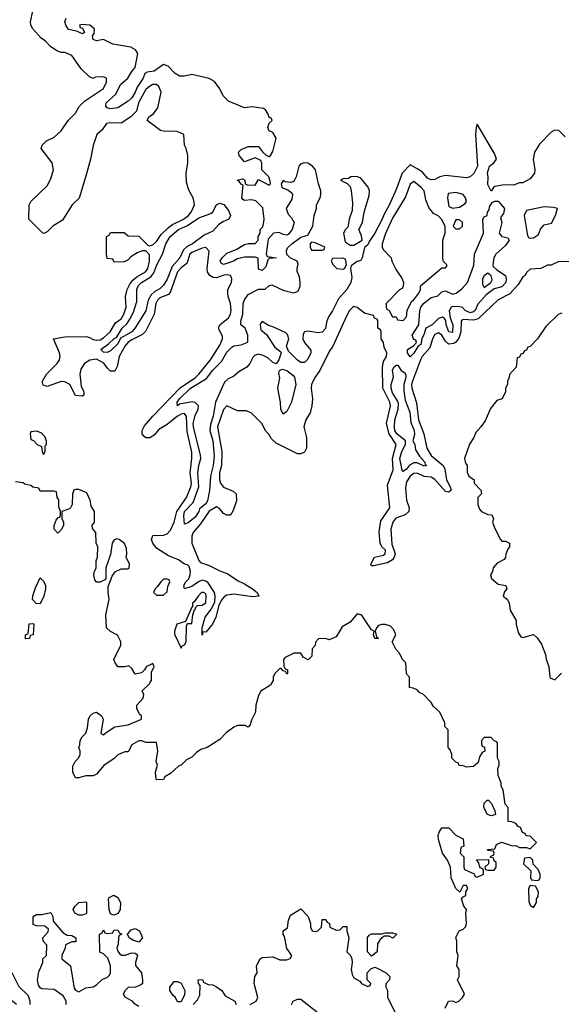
# Model space of a CAD drawing. Header units: inches. Extents: x 2601682 to 2755810, y 449311 to 584050.
# Tile 107 of 256: x 2666294 to 2669368, y 458172 to 463762. Entities that reach past the tile are written whole.
import ezdxf

# ---------------------------------------------------------------- set-up
doc = ezdxf.new("R2010")
doc.units = ezdxf.units.IN
doc.header["$MEASUREMENT"] = 0
doc.layers.add('C6465', color=7, linetype='Continuous')
doc.layers.add('C6466', color=7, linetype='Continuous')

msp = doc.modelspace()

# ---------------------------------------------------------------- linework, layer by layer
at = {"layer": 'C6465', "color": 2}
for points, elevation in [([(2667726.4, 460000), (2667716.9, 459983.1), (2667662, 459950), (2667650, 459926), (2667634, 459870), (2667632, 459830), (2667610, 459786), (2667602, 459758), (2667590, 459746), (2667574, 459754), (2667530, 459754), (2667510, 459746), (2667466, 459714), (2667430, 459676), (2667358, 459630), (2667321.4, 459618.6), (2667298, 459602), (2667270, 459575.3), (2667240.7, 459559.3), (2667210.6, 459529.4), (2667196, 459524), (2667150, 459482), (2667116.9, 459463.1), (2667110, 459449), (2667070, 459446), (2667068, 459450), (2667064, 459490), (2667075.3, 459530), (2667069.2, 459550), (2667077.2, 459610), (2667070, 459658), (2667010, 459658), (2666987.3, 459667.3), (2666970, 459668), (2666930, 459646), (2666910, 459606), (2666890, 459606), (2666850, 459588), (2666830, 459568), (2666771.6, 459528.4), (2666730, 459478), (2666710, 459468.7), (2666670, 459468.7), (2666630, 459458), (2666610, 459458), (2666595.3, 459490), (2666596.4, 459523.6), (2666609.1, 459550.9), (2666628, 459570), (2666638, 459590), (2666638, 459610), (2666628.7, 459630), (2666635.3, 459644.7), (2666638, 459670), (2666649.1, 459690.9), (2666668.9, 459711.1), (2666678, 459742), (2666684, 459790), (2666692.9, 459807.1), (2666710, 459824.7), (2666730, 459831.3), (2666758, 459810), (2666766.8, 459790), (2666754, 459710), (2666770, 459702), (2666784, 459716), (2666833.6, 459746.4), (2666910, 459758), (2666986, 459790), (2666986, 459810), (2666976.4, 459816.4), (2666958, 459850), (2666958, 459870), (2666995.3, 459910), (2666998, 459930), (2666988.4, 459951.6), (2667030, 459992), (2667035.3, 460000)], 10), ([(2668708, 458150), (2668728, 458190), (2668750, 458192), (2668770, 458182), (2668786, 458190), (2668806, 458210), (2668818, 458230), (2668778, 458310), (2668788, 458330), (2668788, 458370), (2668775.3, 458390), (2668782, 458450), (2668775.3, 458470), (2668775.3, 458530), (2668768.7, 458551.3), (2668788, 458590), (2668810, 458598), (2668825.6, 458614.4), (2668829.4, 458630.6), (2668826, 458690), (2668829, 458710), (2668815.3, 458730), (2668802, 458770), (2668810, 458782), (2668826, 458790), (2668826, 458810), (2668838, 458830), (2668830, 458846), (2668810, 458846), (2668792, 458808), (2668768.7, 458830), (2668742, 458890), (2668738, 458950), (2668722, 458990), (2668694, 459030), (2668670, 459108), (2668669.3, 459130), (2668675.3, 459150), (2668690, 459174), (2668730, 459174), (2668770, 459132), (2668811.1, 459111.1), (2668814, 459070), (2668798, 459062), (2668794, 459030), (2668814, 459010), (2668814, 458950), (2668818, 458938), (2668872.7, 458912.7), (2668878, 458898), (2668890, 458894), (2668926, 458910), (2668926, 458930), (2668922, 458942), (2668907.3, 458947.3), (2668898, 458978), (2668887.3, 458992.7), (2668954, 458994), (2668954, 458970), (2668934, 458950), (2668938, 458938), (2668952.7, 458932.7), (2668987.3, 458932.7), (2668998, 458950), (2668998, 458978), (2668987.3, 458987.3), (2668982, 459002), (2668966, 459006), (2668967.3, 459012.7), (2668982, 459018), (2668986, 459030), (2668982, 459042), (2668950, 459046), (2668948.4, 459051.6), (2668990, 459054), (2669000.2, 459079.8), (2669028, 459092), (2669090, 459072), (2669110, 459074), (2669130, 459062), (2669170, 459062), (2669190, 459054), (2669226, 459090), (2669190, 459126), (2669168.4, 459128.4), (2669162, 459142), (2669147.3, 459147.3), (2669135.3, 459175.3), (2669122, 459182), (2669110, 459198), (2669087.3, 459207.3), (2669066, 459210), (2669066, 459290), (2669048.4, 459308.4), (2669038, 459390), (2669026, 459410), (2669026, 459430), (2669008.4, 459471.6), (2669008, 459510), (2669015.3, 459530), (2669015.3, 459550), (2669006, 459570), (2669006, 459650), (2669002, 459662), (2668987.3, 459667.3), (2668970, 459686), (2668930, 459686), (2668914, 459670), (2668914, 459650), (2668918, 459638), (2668932.7, 459632.7), (2668934, 459610), (2668918, 459602), (2668903.6, 459576.4), (2668896, 459544), (2668870, 459522), (2668830, 459518), (2668810, 459526), (2668787.3, 459527.3), (2668782, 459542), (2668770, 459546), (2668746, 459570), (2668746, 459590), (2668736.4, 459616.4), (2668726, 459630), (2668726, 459730), (2668706, 459750), (2668706, 459770), (2668678, 459830), (2668643.1, 459863.1), (2668630, 459886), (2668586, 459930), (2668563.1, 459943.1), (2668550, 459958), (2668527.3, 459967.3), (2668506, 459970), (2668506, 460000)], 10), ([(2667602, 458170), (2667635.3, 458190), (2667645.2, 458210), (2667624, 458290), (2667628.7, 458330), (2667642, 458350), (2667638, 458390), (2667658, 458430), (2667670, 458438), (2667730, 458442), (2667770, 458424.7), (2667810, 458424.7), (2667828.4, 458431.6), (2667838, 458450), (2667809.2, 458489.2), (2667796.4, 458556.4), (2667788.7, 458568.7), (2667788.7, 458590), (2667814, 458606), (2667819, 458650), (2667830, 458678), (2667890, 458714), (2667930.7, 458670.7), (2667944.7, 458630), (2667944.7, 458610), (2667954, 458590), (2667970, 458584.7), (2667986, 458590), (2668006, 458610), (2668010, 458654), (2668030, 458654), (2668038, 458638), (2668051.6, 458631.6), (2668054, 458610), (2668090, 458592), (2668110, 458594), (2668130, 458614), (2668150, 458614), (2668151, 458590), (2668161, 458550), (2668151.3, 458470), (2668171.3, 458450), (2668178, 458430), (2668181, 458410), (2668176, 458370), (2668180.7, 458340.7), (2668190, 458322), (2668223.6, 458303.6), (2668234, 458290), (2668270, 458274), (2668282, 458278), (2668286, 458290), (2668266, 458310), (2668266, 458350), (2668287.3, 458372.7), (2668310, 458382), (2668319.6, 458379.6), (2668374, 458350), (2668394, 458330), (2668392, 458310), (2668372.7, 458287.3), (2668372, 458270), (2668382, 458250), (2668382, 458210), (2668432, 458110)], 10), ([(2666558, 458170), (2666558, 458190), (2666540.4, 458220.4), (2666490, 458255.3), (2666420.4, 458260.4), (2666410, 458266), (2666400.4, 458280.4), (2666395.3, 458310), (2666403.1, 458356.9), (2666426, 458410), (2666426, 458430), (2666446, 458450), (2666447.3, 458507.3), (2666428, 458530), (2666426, 458550), (2666456.4, 458583.6), (2666458, 458598), (2666436.4, 458616.4), (2666390, 458618), (2666370, 458626), (2666370, 458671), (2666390, 458681), (2666418, 458682), (2666470, 458694), (2666482, 458670), (2666483.6, 458643.6), (2666539.6, 458579.6), (2666563.6, 458563.6), (2666590, 458562), (2666612, 458550), (2666612.7, 458527.3), (2666590, 458526), (2666554, 458510), (2666552, 458490), (2666534, 458450), (2666534, 458430), (2666582, 458390), (2666602.8, 458262.8), (2666610, 458252), (2666630, 458242), (2666670, 458264.7), (2666710, 458272), (2666730, 458282), (2666764.7, 458315.3), (2666790, 458324.7), (2666803.1, 458336.9), (2666808.7, 458350), (2666808.7, 458390), (2666794, 458434), (2666770, 458458), (2666748, 458468), (2666746, 458570), (2666762, 458578), (2666770, 458594), (2666778, 458578), (2666790, 458574), (2666822, 458578), (2666827.3, 458592.7), (2666850, 458594), (2666858, 458578), (2666874, 458570), (2666858, 458562), (2666854, 458550), (2666852.7, 458512.7), (2666844.7, 458490), (2666850, 458474), (2666859.6, 458459.6), (2666871.6, 458451.6), (2666891.6, 458451.6), (2666930, 458464.7), (2666950, 458462), (2666956.9, 458456.9), (2666962, 458450), (2666951.3, 458410), (2666951.6, 458391.6), (2666984.7, 458350), (2666991.3, 458310), (2666991.3, 458290), (2666979.8, 458280.2), (2666950.9, 458269.1), (2666910, 458268), (2666892, 458250), (2666882, 458230), (2666890, 458214), (2666930, 458192), (2666939.6, 458179.6), (2666970, 458162)], 10), ([(2666275.3, 458170), (2666229.3, 458209.3), (2666199, 458250), (2666166, 458310), (2666166, 458330), (2666186, 458350), (2666210, 458362), (2666230, 458362), (2666250, 458352), (2666290, 458274), (2666342, 458222), (2666352, 458190), (2666352, 458170)], 10), ([(2667278, 458170), (2667303.1, 458196.9), (2667316.4, 458223.6), (2667318, 458278), (2667308, 458290), (2667306, 458310), (2667332, 458312), (2667338, 458298), (2667363.6, 458283.6), (2667390, 458282), (2667410, 458272), (2667442, 458250), (2667459.6, 458219.6), (2667514, 458190), (2667522, 458170)], 10), ([(2667837.2, 458170), (2667845.2, 458190), (2667870, 458202), (2667890, 458200.7), (2667996.5, 458116.5)], 6)]:
    msp.add_lwpolyline(points, dxfattribs=dict(at, elevation=elevation))
at = {"layer": 'C6465', "color": 2, "elevation": 10}
for points in [[(2668970, 459242), (2668948, 459250), (2668928, 459290), (2668930, 459314), (2668946, 459330), (2668954, 459330), (2668971.6, 459311.6), (2668991.1, 459271.1), (2668994, 459250), (2668990, 459248)], [(2669190, 459006), (2669158, 459002), (2669154, 458970), (2669194, 458930), (2669192.7, 458892.7), (2669198, 458878), (2669230, 458874), (2669242, 458878), (2669247.3, 458892.7), (2669248, 458910), (2669236.4, 458936.4), (2669207.3, 458967.3), (2669206, 458990)], [(2669190, 458846), (2669182, 458830), (2669183.6, 458756.4), (2669190, 458734), (2669210, 458722), (2669226, 458750), (2669226, 458770), (2669236.4, 458783.6), (2669238, 458810), (2669222, 458842)], [(2666630, 458678), (2666606, 458690), (2666598, 458710), (2666608, 458730), (2666629.1, 458750.9), (2666670, 458754), (2666674, 458750), (2666674, 458690), (2666670, 458686), (2666650, 458678)], [(2666830, 458678), (2666820.4, 458680.4), (2666810, 458686), (2666802, 458710), (2666798, 458770), (2666802, 458778), (2666828.9, 458791.1), (2666850, 458778), (2666866, 458750), (2666864.7, 458710), (2666850, 458688)], [(2666970, 458524), (2666935.5, 458535.5), (2666915.3, 458550), (2666906, 458570), (2666926, 458594), (2666950, 458602.8), (2666974.8, 458590), (2666990.7, 458550)], [(2668412, 458548), (2668390, 458558), (2668362, 458558), (2668339.6, 458540.4), (2668325.4, 458514.6), (2668322, 458470), (2668290, 458446), (2668268, 458470), (2668268, 458552), (2668276.4, 458563.6), (2668290, 458572), (2668350, 458571.3), (2668370, 458578), (2668410, 458578), (2668434, 458570)], [(2667190, 458186), (2667178, 458210), (2667163.1, 458223.1), (2667146, 458250), (2667146, 458270), (2667170, 458302), (2667190, 458302), (2667210, 458292), (2667231.3, 458250), (2667230, 458226), (2667210, 458186)]]:
    msp.add_lwpolyline(points, close=True, dxfattribs=at)
at = {"layer": 'C6466', "color": 2}
for points, elevation in [([(2669428.4, 462388.4), (2669350, 462388), (2669310, 462368), (2669290, 462368), (2669251.6, 462348.4), (2669190, 462346), (2669170, 462326), (2669162, 462310), (2669150, 462302), (2669122, 462258), (2669074.8, 462205.2), (2669008.4, 462171.6), (2668895.9, 462064.1), (2668870, 462055.3), (2668810, 462060.5), (2668803.5, 462056.5), (2668798.7, 462050), (2668797.2, 461990), (2668786.9, 461953.1), (2668770, 461931.1), (2668756.8, 461923.2), (2668730, 461919.7), (2668723.5, 461923.5), (2668710, 461936.2), (2668690, 461971.3), (2668670, 461983.5), (2668650, 461974.3), (2668636.5, 461950), (2668620.7, 461899.3), (2668578.5, 461850), (2668568.7, 461831.3), (2668523.6, 461710), (2668517.7, 461690), (2668518.9, 461670), (2668545.8, 461585.8), (2668556.9, 461490), (2668586.7, 461410), (2668604.4, 461330), (2668630, 461288.4), (2668696.9, 461230), (2668705.8, 461210), (2668716.5, 461150), (2668737.4, 461110), (2668742.4, 461090), (2668730, 461078.7), (2668710, 461082.4), (2668650.7, 461150.7), (2668630, 461164.7), (2668588.7, 461168.7), (2668550, 461186.6), (2668530, 461185.4), (2668510, 461169.7), (2668490, 461138), (2668482.7, 461102.8), (2668490, 461034), (2668504.7, 460990), (2668502, 460970), (2668482, 460950), (2668428.9, 460931.1), (2668412.2, 460910), (2668400.3, 460870), (2668405.2, 460785.2), (2668424, 460730), (2668418.8, 460710), (2668410, 460695.3), (2668382, 460678), (2668302, 460662), (2668290, 460662), (2668286, 460670), (2668306.6, 460710), (2668358, 460722), (2668368.7, 460730), (2668369, 460750), (2668350, 460769), (2668339.6, 460790), (2668333.6, 460853.6), (2668344, 460916), (2668393.7, 460990), (2668381.1, 461118.9), (2668413.1, 461206.9), (2668409.8, 461270), (2668429.8, 461350), (2668391.6, 461410), (2668375.8, 461470), (2668397.6, 461570), (2668395.1, 461590), (2668354.2, 461670), (2668353.3, 461790), (2668359.3, 461820.7), (2668375.3, 461850), (2668378, 461870), (2668363.1, 461903.1), (2668358, 461930), (2668346, 461950), (2668346, 461990), (2668342, 462002), (2668326, 462010), (2668326, 462050), (2668322, 462062), (2668308, 462068), (2668302, 462082), (2668250, 462095.3), (2668210, 462128.7), (2668190, 462133.2), (2668184.7, 462130), (2668166, 462110), (2668150, 462082), (2668070.9, 461909.1), (2668050, 461878), (2667997.3, 461770), (2667968, 461730), (2667950.6, 461690), (2667948.2, 461670), (2667954.8, 461610), (2667951.1, 461568.9), (2667942, 461530), (2667918, 461490), (2667906, 461450), (2667922, 461390), (2667922, 461330), (2667910, 461306), (2667890, 461298), (2667870, 461298), (2667750, 461358), (2667723.1, 461383.1), (2667708.4, 461408.4), (2667690, 461426), (2667668.4, 461468.4), (2667610, 461528), (2667580.4, 461540.4), (2667530, 461542), (2667470, 461568.7), (2667450, 461549), (2667416.9, 461450), (2667440.2, 461310), (2667438.9, 461230), (2667428.8, 461188.8), (2667427.4, 461150), (2667434, 461130), (2667450, 461108), (2667506, 461086), (2667522, 461070), (2667524.7, 461030), (2667505.4, 460974.6), (2667490, 460948), (2667470, 460948), (2667450, 460958), (2667427.2, 460987.2), (2667410, 460995.6), (2667370, 460971.1), (2667320.3, 460899.7), (2667279, 460850), (2667271.5, 460830), (2667271.7, 460790), (2667310, 460691.3), (2667319.8, 460679.8), (2667370, 460663.8), (2667430, 460633), (2667475.8, 460615.8), (2667530, 460578), (2667570, 460559.1), (2667616, 460530), (2667641, 460510), (2667651.3, 460490), (2667614.4, 460485.6), (2667510, 460500.7), (2667470, 460495.1), (2667454.4, 460485.6), (2667436.4, 460463.6), (2667424.1, 460435.9), (2667407.7, 460370), (2667387.7, 460330), (2667350, 460285.2), (2667332.7, 460287.3), (2667330, 460268), (2667329.6, 460309.6), (2667345.7, 460370), (2667382.5, 460417.5), (2667402.3, 460457.7), (2667404, 460490), (2667399.1, 460510), (2667363.9, 460563.9), (2667350, 460575.1), (2667330, 460579.7), (2667309.1, 460570.9), (2667270, 460543), (2667228.7, 460530), (2667225.1, 460550), (2667236.2, 460570), (2667253.2, 460586.8), (2667260.5, 460610), (2667264.2, 460630), (2667256.6, 460656.6), (2667246.3, 460666.3), (2667229, 460670), (2667195.2, 460695.2), (2667138.3, 460718.3), (2667070, 460761.2), (2667049.6, 460789.6), (2667042, 460810), (2667050, 460833.4), (2667110, 460834.6), (2667130, 460842.6), (2667150, 460864.4), (2667170.8, 460910), (2667185.3, 460970), (2667240.3, 461050), (2667265.1, 461110), (2667268.5, 461130), (2667260.9, 461190), (2667270.9, 461270), (2667270, 461306), (2667244.5, 461424.5), (2667240.5, 461510), (2667230, 461527), (2667210, 461522.6), (2667190, 461510.9), (2667130, 461463.5), (2667084.1, 461435.9), (2667057.6, 461402.4), (2667031.8, 461388.2), (2667010, 461387.6), (2666997.7, 461397.7), (2666989.5, 461410), (2666989.6, 461430), (2667003.1, 461456.9), (2667048.6, 461511.4), (2667206.6, 461673.4), (2667290.5, 461729.5), (2667309.7, 461750), (2667377.7, 461830), (2667430, 461914), (2667445.1, 461950), (2667444.5, 461964.5), (2667424.5, 462004.5), (2667424.1, 462015.9), (2667429.2, 462030), (2667478.7, 462070), (2667489.6, 462090), (2667493.7, 462110), (2667489.7, 462149.7), (2667476.2, 462190), (2667474.5, 462210), (2667476, 462230), (2667495.1, 462270), (2667498, 462290), (2667490, 462308.7), (2667473.4, 462313.4), (2667451.6, 462311.6), (2667410, 462297), (2667390, 462298), (2667371.5, 462311.5), (2667359.3, 462330), (2667357, 462350), (2667368.4, 462448.4), (2667350, 462468), (2667330, 462465.2), (2667270, 462440.5), (2667258.7, 462430), (2667242.9, 462377.1), (2667210, 462352.8), (2667190, 462329.4), (2667147.3, 462212.7), (2667137.7, 462202.3), (2667090, 462182.6), (2667076.5, 462170), (2667066.7, 462150), (2667058, 462090), (2667008.8, 461991.2), (2666986.7, 461973.3), (2666930, 461945.1), (2666909.5, 461930.5), (2666892.6, 461910), (2666858.5, 461850), (2666847.1, 461792.9), (2666833.3, 461766.7), (2666810, 461767), (2666790, 461784.5), (2666771.5, 461811.5), (2666730, 461833.7), (2666691.8, 461828.2), (2666662, 461810), (2666641.3, 461778.7), (2666636, 461750), (2666642, 461682), (2666658.8, 461650), (2666658, 461630), (2666650, 461624), (2666610, 461629), (2666579, 461690), (2666550, 461706.6), (2666530, 461707), (2666450, 461679.3), (2666426.3, 461686.3), (2666422.7, 461702.7), (2666422.7, 461710), (2666447, 461750), (2666507.3, 461810), (2666520.5, 461830), (2666524.2, 461850), (2666519.6, 461870), (2666486, 461950), (2666550, 461961.6), (2666670, 461963.8), (2666690, 461958), (2666710, 461945.3), (2666730, 461941.5), (2666750, 461943.9), (2666770, 461954.9), (2666807.1, 461990), (2666838.6, 462041.4), (2666870, 462064.2), (2666885.4, 462090), (2666897.4, 462130), (2666895.1, 462190), (2666904.5, 462230), (2666919.5, 462260.5), (2666936.6, 462283.4), (2666958.4, 462301.6), (2667007.6, 462330), (2667021.1, 462350), (2667031.1, 462391.1), (2667030, 462426), (2667010, 462448.7), (2666990, 462448.7), (2666961, 462439), (2666925.4, 462414.6), (2666910, 462398), (2666887.3, 462387.3), (2666830, 462386), (2666822, 462402), (2666790, 462406), (2666786, 462430), (2666786, 462530), (2666802, 462538), (2666810, 462554), (2666887.3, 462552.7), (2666910, 462534), (2666970, 462532), (2667021, 462481), (2667030, 462478), (2667050, 462482.8), (2667070, 462502.8), (2667097, 462543), (2667138.4, 462581.6), (2667161.1, 462598.9), (2667223.7, 462630), (2667251.3, 462650), (2667267, 462670), (2667285.2, 462710), (2667284, 462724), (2667278, 462750), (2667254.6, 462794.6), (2667240.2, 462840.2), (2667239, 462890), (2667249, 462950), (2667249, 462990), (2667239, 463030), (2667228.7, 463050), (2667226, 463110), (2667187.3, 463127.3), (2667110, 463128), (2667093.6, 463133.6), (2667018, 463190), (2667026, 463210), (2667052.7, 463227.3), (2667078, 463262), (2667096, 463350), (2667082.7, 463382.7), (2667070, 463394), (2667050, 463394.5), (2667030, 463381.6), (2667010, 463365.1), (2666990, 463332.3), (2666968.5, 463290), (2666956.9, 463243.1), (2666924.7, 463210), (2666870, 463174), (2666804, 463176), (2666787.3, 463172.7), (2666762.8, 463137.2), (2666731.3, 463110), (2666710, 463048), (2666696.4, 462970), (2666674, 462886), (2666630.9, 462749.1), (2666592, 462710), (2666536.9, 462623.1), (2666482, 462590), (2666450, 462558), (2666431.6, 462548.4), (2666426, 462550), (2666346, 462630), (2666348, 462710), (2666358, 462730), (2666450, 462818), (2666470, 462858), (2666485.2, 462910), (2666479, 462950), (2666415.3, 463030), (2666422, 463050), (2666446.8, 463073.2), (2666490, 463094.8), (2666529.2, 463130), (2666568.7, 463190), (2666610, 463231.3), (2666631.8, 463268.2), (2666660.9, 463299.1), (2666770, 463372), (2666787.3, 463407.3), (2666786, 463430), (2666770, 463438), (2666724.7, 463435.3), (2666710, 463428), (2666690, 463438), (2666643.1, 463483.1), (2666590, 463558), (2666550, 463575.3), (2666530, 463575.3), (2666504.7, 463584.7), (2666468, 463610), (2666440.4, 463640.4), (2666416.4, 463656.4), (2666368, 463710), (2666358, 463730), (2666355.3, 463750), (2666368.7, 463810)], 6), ([(2669390, 463097), (2669353.4, 463133.4), (2669330, 463133.7), (2669310, 463123.5), (2669244.6, 463055.4), (2669214.6, 463010), (2669207.2, 462970), (2669217.3, 462910), (2669214.8, 462890), (2669190, 462859), (2669150, 462835.3), (2669130, 462835.3), (2669096.9, 462823.1), (2669044.1, 462824.1), (2668990, 462815.3), (2668982, 462810), (2668970, 462788), (2668950, 462826), (2668951.8, 462868.2), (2668948.1, 462891.9), (2668960.9, 462930), (2668985.2, 462950), (2668999, 462970), (2668990, 462998), (2668890, 463168), (2668884, 463150), (2668881.6, 463110), (2668892.2, 462930), (2668872, 462888), (2668850, 462869.6), (2668830, 462863.5), (2668710, 462876.8), (2668678.8, 462870), (2668650, 462854.7), (2668630, 462853), (2668610, 462860.5), (2668577.3, 462897.3), (2668554.1, 462914.1), (2668510, 462937), (2668464.6, 462890), (2668430, 462797.2), (2668390, 462709), (2668361.7, 462658.3), (2668350, 462625.2), (2668310, 462549.3), (2668276.8, 462503.2), (2668270, 462484), (2668250.7, 462469.3), (2668237.3, 462410), (2668230, 462395.3), (2668210, 462389), (2668176, 462364), (2668170.9, 462349.1), (2668178, 462298), (2668173.4, 462270), (2668150.6, 462230), (2668103.4, 462176.6), (2668070, 462109.2), (2668046, 462074), (2668034.9, 462045.1), (2668030, 462009.3), (2668010, 461987.3), (2667990, 461983.7), (2667927.1, 461992.9), (2667911.1, 461988.9), (2667903.5, 461976.5), (2667901, 461950), (2667911, 461930), (2667945.4, 461885.4), (2667946, 461870), (2667930, 461835.3), (2667910, 461815.3), (2667890, 461815.3), (2667870, 461828.7), (2667820.2, 461880.2), (2667808.7, 461908.7), (2667822, 461950), (2667814.6, 461974.6), (2667804, 461984), (2667730, 462019), (2667705.2, 462025.2), (2667670, 462048), (2667662, 462038), (2667658, 462030), (2667662, 462002), (2667693.7, 461973.7), (2667742.5, 461902.5), (2667776, 461876), (2667778, 461870), (2667764.7, 461830), (2667750, 461808), (2667730, 461815.3), (2667702.5, 461842.5), (2667676.3, 461856.3), (2667650, 461862.9), (2667630, 461857.2), (2667616.1, 461843.9), (2667600.3, 461810), (2667583, 461790), (2667538, 461762), (2667510, 461738), (2667477.5, 461722.5), (2667455.9, 461704.1), (2667404.4, 461590), (2667391.7, 461511.7), (2667376.5, 461463.5), (2667373.8, 461430), (2667390.2, 461370), (2667396.7, 461283.3), (2667391.5, 461230), (2667376, 461170), (2667370.6, 461089.4), (2667359.1, 461030), (2667350, 461014), (2667314.6, 460985.4), (2667310.4, 460970), (2667290, 460937.2), (2667250, 460905.2), (2667230, 460898), (2667224.7, 460944.7), (2667229.8, 460970), (2667278.7, 461021.3), (2667309.7, 461110), (2667304.4, 461190), (2667310, 461231.3), (2667321.6, 461270), (2667320.5, 461290), (2667280.4, 461450), (2667279.1, 461470), (2667290, 461514.8), (2667306.6, 461550), (2667309.1, 461569.1), (2667289.4, 461589.4), (2667272, 461592), (2667201.1, 461578.9), (2667189.4, 461569.4), (2667187.3, 461590), (2667200.7, 461610), (2667264.2, 461670), (2667354.3, 461725.7), (2667390, 461773), (2667438.6, 461821.4), (2667470, 461873.4), (2667498, 461902), (2667510, 461910.8), (2667550, 461916), (2667588, 461932), (2667589.2, 461970), (2667573.2, 462010), (2667548.7, 462030), (2667549, 462050), (2667561.2, 462090), (2667562.7, 462150), (2667570, 462172), (2667590, 462202), (2667648.4, 462231.6), (2667687.3, 462232.7), (2667708.4, 462251.6), (2667724, 462256), (2667790, 462226.8), (2667848.4, 462211.6), (2667870, 462218), (2667876, 462224), (2667885.2, 462250), (2667886, 462270), (2667882, 462302), (2667868.4, 462331.6), (2667868, 462350), (2667874.6, 462374.6), (2667868, 462390), (2667829.4, 462409.4), (2667809.3, 462429.3), (2667809, 462450), (2667814, 462466), (2667838, 462490), (2667890, 462526.8), (2667930, 462538), (2667957.2, 462590), (2667965.2, 462650), (2667979, 462690), (2667979, 462710), (2667999, 462750), (2668002.7, 462770), (2668002.7, 462790), (2667989.2, 462830), (2667972.3, 462910), (2667956, 462930), (2667930, 462946.6), (2667910, 462949.2), (2667890, 462944), (2667878.8, 462930), (2667863, 462870), (2667850, 462844), (2667830, 462837.2), (2667801.2, 462841.2), (2667790, 462848), (2667778, 462830), (2667782, 462810), (2667816.3, 462796.3), (2667838.5, 462778.5), (2667842.8, 462770), (2667838, 462742), (2667806, 462690), (2667816.9, 462656.9), (2667837.3, 462637.3), (2667851, 462610), (2667840.7, 462570), (2667817.3, 462542.7), (2667810, 462539), (2667790, 462542.7), (2667767.3, 462552.7), (2667734, 462550), (2667703.6, 462516.4), (2667692.7, 462432.7), (2667698, 462418), (2667750.7, 462409.3), (2667710, 462406), (2667702, 462398), (2667690, 462358), (2667670, 462338), (2667650, 462346), (2667648, 462408), (2667630, 462414), (2667570, 462414), (2667530, 462404.5), (2667506.8, 462390), (2667470, 462376.9), (2667450, 462372.3), (2667438.6, 462378.6), (2667432.3, 462390), (2667442.4, 462410), (2667470, 462436.4), (2667522.9, 462457.1), (2667570, 462486), (2667591.6, 462491.6), (2667630, 462492), (2667648, 462510), (2667648, 462530), (2667658, 462550), (2667658, 462570), (2667673.6, 462586.4), (2667678, 462602), (2667681.2, 462630), (2667674, 462694), (2667634, 462734), (2667610, 462739), (2667570, 462735.3), (2667561.2, 462741.2), (2667555.3, 462750), (2667562, 462822), (2667550, 462828), (2667542, 462842), (2667529, 462850), (2667558, 462858), (2667571.6, 462851.6), (2667574, 462830), (2667584.7, 462824.7), (2667630, 462822), (2667650, 462854), (2667710, 462822), (2667718, 462830), (2667715.3, 462844.7), (2667708, 462870), (2667668, 462910), (2667667.3, 462947.3), (2667662, 462962), (2667630, 462978), (2667570, 462954), (2667539, 462990), (2667535.3, 463010), (2667550, 463024.7), (2667590, 463042), (2667650, 463042), (2667671.6, 463011.6), (2667694, 462990), (2667710, 462984.7), (2667718, 462990), (2667730, 463014), (2667749.3, 463090), (2667730, 463122), (2667709, 463130), (2667702, 463150), (2667710, 463174), (2667726, 463190), (2667722, 463202), (2667710, 463206), (2667702, 463230), (2667689.2, 463250), (2667677.4, 463257.4), (2667613, 463267), (2667570, 463262), (2667478.4, 463298.4), (2667449.4, 463330), (2667430, 463369), (2667399.5, 463410), (2667370, 463427.6), (2667270, 463449.8), (2667230, 463440.5), (2667200.8, 463440.8), (2667175.6, 463455.6), (2667137.1, 463497.1), (2667110, 463506.6), (2667057.3, 463470), (2667016.8, 463463.2), (2667004.1, 463455.9), (2666994.4, 463430), (2666961.1, 463378.9), (2666950, 463349.6), (2666930, 463318.7), (2666910, 463299.7), (2666850, 463260.7), (2666810, 463256.2), (2666790, 463260.9), (2666782, 463270), (2666785.1, 463290), (2666840.1, 463339.9), (2666866, 463394), (2666907.6, 463430), (2666930, 463467.3), (2666949.6, 463490), (2666964, 463570), (2666951.6, 463590), (2666925.2, 463605.2), (2666822.3, 463622.2), (2666770, 463649), (2666730, 463642), (2666710, 463648.7), (2666708, 463670), (2666716.4, 463683.6), (2666719, 463710), (2666691.5, 463731.5), (2666646.4, 463733.6), (2666634, 463730), (2666638, 463718), (2666650, 463714), (2666662, 463690), (2666650, 463682), (2666616.4, 463696.4), (2666570, 463706), (2666555.3, 463730), (2666549.2, 463750), (2666558, 463770)], 2), ([(2669370, 462095.3), (2669350, 462088), (2669279.6, 462020.4), (2669232, 461950), (2669190, 461906), (2669178, 461902), (2669170, 461886), (2669158, 461882), (2669150, 461866), (2669138, 461862), (2669130, 461846), (2669118, 461842), (2669112, 461790), (2669072.7, 461747.3), (2669072, 461730), (2669062, 461710), (2669062, 461690), (2669051.3, 461670), (2669051.3, 461650), (2669031.3, 461610), (2669001, 461599), (2668966.4, 461553.6), (2668934.8, 461485.2), (2668911.3, 461450), (2668882, 461418), (2668870.9, 461389.1), (2668847.1, 461352.9), (2668818, 461270), (2668823.6, 461243.6), (2668834, 461230), (2668832.7, 461192.7), (2668842, 461170), (2668874, 461150), (2668874, 461130), (2668911.6, 461091.6), (2668914, 461070), (2668894, 461050), (2668894, 461010), (2668903.6, 460983.6), (2668914, 460970), (2668950, 460952), (2668974, 460950), (2668982, 460930), (2668978, 460910), (2668990, 460874), (2669022, 460810), (2669030, 460802), (2669050, 460802), (2669074, 460790), (2669074, 460770), (2669063.6, 460756.4), (2669052.7, 460727.3), (2669051.6, 460708.4), (2669043.6, 460696.4), (2669004.5, 460675.5), (2668981, 460650), (2668978, 460630), (2668966, 460610), (2668971.3, 460590), (2669010, 460558), (2669052, 460550), (2669058, 460530), (2669046, 460514), (2669038, 460490), (2669062, 460470), (2669072, 460450), (2669078, 460410), (2669111.6, 460351.6), (2669112, 460330), (2669123.6, 460283.6), (2669138, 460258), (2669150, 460254), (2669210, 460271.3), (2669230, 460252), (2669255.9, 460215.9), (2669278.8, 460158.8), (2669281, 460130), (2669296, 460090), (2669302, 460030), (2669304.7, 460024.7), (2669330, 460014), (2669368.4, 460051.6)], 10), ([(2667035.3, 460000), (2667042, 460010), (2667042, 460058), (2667058, 460090), (2667050, 460106), (2667030, 460098), (2667014, 460090), (2667002, 460070), (2666985.4, 460054.6), (2666950, 460046), (2666930, 460078), (2666913.6, 460093.6), (2666890, 460088.7), (2666850, 460088.7), (2666835.3, 460110), (2666828.7, 460130), (2666868.7, 460210), (2666868.7, 460230), (2666848.4, 460268.4), (2666808.4, 460288.4), (2666786, 460310), (2666783.1, 460383.1), (2666802, 460470), (2666795.3, 460510), (2666796.4, 460543.6), (2666818, 460602), (2666838, 460630), (2666870, 460644.7), (2666910, 460644.7), (2666915.3, 460650), (2666918, 460670), (2666898, 460710), (2666902, 460730), (2666900.4, 460760.4), (2666888.4, 460788.4), (2666858, 460810), (2666844.7, 460815.3), (2666830, 460808), (2666818, 460790), (2666810, 460726), (2666782, 460650), (2666782, 460590), (2666778, 460582), (2666751.1, 460568.9), (2666728.9, 460568.9), (2666721.2, 460581.2), (2666715.3, 460610), (2666718, 460630), (2666728, 460650), (2666728, 460690), (2666735.3, 460710), (2666738, 460770), (2666728, 460790), (2666726, 460850), (2666707.3, 460872.7), (2666706, 460890), (2666718, 460910), (2666718, 460970), (2666700.4, 461000.4), (2666694.6, 461034.6), (2666675.3, 461075.3), (2666630, 461095.3), (2666610, 461095.3), (2666602, 461090), (2666592.7, 461067.3), (2666592, 461010), (2666582, 460990), (2666576, 460984), (2666534, 460970), (2666534, 460930), (2666542, 460910), (2666542, 460890), (2666530, 460866), (2666510, 460846), (2666488.7, 460870), (2666488.9, 460891.1), (2666500.4, 460919.6), (2666510, 460934), (2666522, 460938), (2666526, 460950), (2666526, 460970), (2666516.4, 460996.4), (2666515.3, 461035.3), (2666506, 461050), (2666502, 461082), (2666490, 461086), (2666410, 461086), (2666402, 461102), (2666368.4, 461108.4), (2666356.4, 461116.4), (2666324, 461124), (2666313.2, 461133.2), (2666270, 461139)], 10), ([(2668506, 460000), (2668506, 460030), (2668488.4, 460048.4), (2668486, 460110), (2668466, 460130), (2668450, 460166), (2668428.4, 460188.4), (2668408, 460230), (2668428.7, 460270), (2668418, 460298), (2668398, 460318), (2668370, 460328.7), (2668350, 460328.7), (2668330, 460322), (2668318, 460310), (2668311.3, 460290), (2668318, 460258), (2668330.7, 460249.3), (2668310, 460248.7), (2668302, 460270), (2668306, 460290), (2668290, 460298), (2668237, 460377), (2668230, 460384), (2668210, 460388.7), (2668170, 460342), (2668124.7, 460315.3), (2668090, 460258), (2668050, 460242), (2668030, 460248), (2667990, 460246), (2667972.7, 460227.3), (2667971.6, 460208.4), (2667954, 460190), (2667951.6, 460148.4), (2667931.6, 460128.4), (2667902, 460142), (2667890, 460166), (2667850, 460166), (2667799.6, 460140.4), (2667792, 460130), (2667792.7, 460092.7), (2667798, 460078), (2667814, 460070), (2667814, 460050), (2667810, 460046), (2667802, 460062), (2667790, 460066), (2667778, 460078), (2667770, 460078), (2667742, 460050), (2667732, 460030), (2667732, 460010), (2667726.4, 460000)], 10)]:
    msp.add_lwpolyline(points, dxfattribs=dict(at, elevation=elevation))
for points, elevation in [([(2668207.9, 462872.1), (2668174, 462870), (2668159.6, 462860.4), (2668130, 462858), (2668114, 462850), (2668152.7, 462832.7), (2668170, 462814), (2668176, 462790), (2668182.5, 462722.5), (2668181.1, 462678.9), (2668164, 462630), (2668156, 462584), (2668142, 462570), (2668132, 462550), (2668141, 462501), (2668170, 462482), (2668190, 462482), (2668238, 462510), (2668234.6, 462534.6), (2668218, 462570), (2668239, 462610), (2668249.1, 462669.1), (2668276.6, 462763.4), (2668279.5, 462790), (2668271.3, 462811.3), (2668230, 462862)], 2), ([(2668530, 462844), (2668510, 462828.7), (2668483.9, 462756.1), (2668410, 462634.5), (2668370, 462548.7), (2668351, 462490), (2668351.3, 462470), (2668356.9, 462456.9), (2668402, 462410), (2668406, 462390), (2668430, 462342), (2668464.7, 462290), (2668471.3, 462270), (2668471.1, 462248.9), (2668463.6, 462236.4), (2668450, 462228), (2668374, 462150), (2668374, 462130), (2668378, 462118), (2668391.6, 462111.6), (2668410, 462074), (2668430, 462074), (2668438, 462058), (2668470, 462054), (2668490, 462074), (2668493.2, 462110), (2668518, 462162), (2668530, 462171.3), (2668559, 462210), (2668568.7, 462230), (2668569, 462251), (2668690, 462354), (2668710, 462354), (2668718, 462362), (2668718, 462370), (2668698, 462390), (2668694.6, 462414.6), (2668695.3, 462510), (2668708, 462550), (2668708, 462590), (2668688.4, 462628.4), (2668668.4, 462648.4), (2668642, 462662), (2668615.5, 462695.5), (2668598.6, 462738.6), (2668589.2, 462790), (2668572.7, 462810)], 6), ([(2668770, 462781.2), (2668724.7, 462775.3), (2668721, 462750), (2668730, 462702), (2668750, 462691.3), (2668790, 462698), (2668822, 462718), (2668828.7, 462730), (2668824, 462750), (2668810, 462768.7)], 6), ([(2668850, 462096.9), (2668822.7, 462110), (2668807, 462127), (2668791.8, 462131.8), (2668750, 462134), (2668742, 462130), (2668731.6, 462108.4), (2668737.3, 462070), (2668752.9, 462030), (2668750, 461986), (2668729.7, 461990), (2668714.5, 462030), (2668713.2, 462053.2), (2668705.2, 462065.2), (2668693.2, 462073.2), (2668670, 462066), (2668634, 462030), (2668598, 462010), (2668590, 461978), (2668576, 461950), (2668570, 461918), (2668553.7, 461906.3), (2668530, 461869), (2668510, 461848), (2668495.3, 461870), (2668495.3, 461890), (2668528, 461910), (2668546, 461930), (2668542, 461942), (2668530, 461946), (2668522, 461970), (2668559, 462030), (2668564.2, 462110), (2668570, 462130.6), (2668585.1, 462150), (2668610, 462170.4), (2668630, 462184), (2668666.8, 462193.2), (2668690, 462216.3), (2668710, 462222), (2668750, 462204), (2668771.4, 462208.6), (2668805.1, 462234.9), (2668835.3, 462270), (2668871.5, 462368.5), (2668875.8, 462430), (2668926, 462550), (2668922, 462630), (2668930, 462642), (2668946, 462650), (2668948, 462670), (2668958, 462682), (2668960.4, 462699.6), (2668975.3, 462724.7), (2668990, 462732), (2669010, 462731.3), (2669044.7, 462690), (2669038.8, 462661.2), (2669022, 462638), (2669030.8, 462610), (2669014.8, 462550), (2669030, 462531), (2669063.6, 462523.6), (2669070.9, 462510.9), (2669050, 462479.3), (2668996.3, 462430), (2668984, 462410), (2668978.8, 462370), (2668981.4, 462361.4), (2669001.4, 462341.4), (2669050.4, 462310.4), (2669054.9, 462290), (2669052.4, 462270), (2669030, 462245.1), (2668986.8, 462233.2), (2668941, 462199), (2668893.2, 462146.8), (2668878, 462110), (2668870, 462102.9)], 2), ([(2666790, 461873.2), (2666770, 461874), (2666754, 461890), (2666798.3, 461921.7), (2666830, 461952.4), (2666842.5, 461957.5), (2666876.2, 462010), (2666903.1, 462036.9), (2666918.9, 462061.1), (2666939.2, 462100.8), (2666958.6, 462161.4), (2666958.9, 462230), (2666965.7, 462250), (2666986, 462270), (2667037.5, 462302.5), (2667056.1, 462323.9), (2667071.6, 462370), (2667103.6, 462430), (2667123.5, 462490), (2667148.2, 462530), (2667195.1, 462570), (2667246.1, 462593.9), (2667310, 462636.4), (2667378.9, 462661.1), (2667389.6, 462670.4), (2667410, 462710.6), (2667430, 462720.7), (2667453.4, 462713.4), (2667478.4, 462678.4), (2667490.8, 462650), (2667481, 462630), (2667446, 462614), (2667423.1, 462596.9), (2667390, 462560.9), (2667340.9, 462539.1), (2667274.9, 462490), (2667245.1, 462474.9), (2667224.2, 462455.8), (2667202.6, 462410), (2667158.9, 462361.1), (2667130, 462289.4), (2667110, 462254), (2667090, 462233.6), (2667061, 462219), (2667040.5, 462199.5), (2667023.8, 462170), (2667010, 462109.4), (2666950, 462012.7), (2666930, 461989.7), (2666866.4, 461953.6), (2666850, 461920.9), (2666810, 461882.7)], 2), ([(2669270, 462699), (2669170, 462678), (2669156, 462650), (2669176, 462536), (2669183.5, 462523.5), (2669190, 462521), (2669210, 462524), (2669238, 462542), (2669250, 462572), (2669270, 462598), (2669312.5, 462607.5), (2669335.3, 462650), (2669346, 462690), (2669323.6, 462696.4)], 6), ([(2668790, 462626), (2668770, 462626), (2668754, 462590), (2668770, 462574), (2668790, 462574), (2668806, 462590), (2668806, 462610)], 6), ([(2667950, 462498), (2667942, 462490), (2667942, 462470), (2667950, 462454), (2668010, 462454), (2668022, 462458), (2668026, 462470), (2667970, 462495.3)], 2), ([(2668127.3, 462407.3), (2668070, 462406), (2668062, 462390), (2668072, 462370), (2668094, 462350), (2668130, 462344.7), (2668138, 462350), (2668148, 462370), (2668142, 462402)], 2), ([(2668950, 462322), (2668930, 462308), (2668921, 462290), (2668919.6, 462259.6), (2668930, 462242), (2668968, 462270), (2668976, 462284), (2668970, 462308)], 2), ([(2667790, 461522), (2667776, 461550), (2667774.5, 461590), (2667758.7, 461670), (2667769.5, 461729.5), (2667764.7, 461755.3), (2667768, 461770), (2667783.1, 461776.9), (2667810.7, 461770.7), (2667844.5, 461744.5), (2667853.2, 461733.2), (2667862, 461690), (2667837.3, 461590), (2667810, 461538)], 2), ([(2668590, 461226.6), (2668550, 461245.6), (2668530, 461245.1), (2668506.7, 461233.3), (2668490, 461209.6), (2668470, 461196), (2668463.8, 461203.8), (2668452, 461270), (2668462.4, 461310), (2668483.7, 461350), (2668484, 461370), (2668434, 461410), (2668423.5, 461430), (2668420.5, 461450), (2668423.5, 461490), (2668442.4, 461550), (2668443.6, 461583.6), (2668438.6, 461598.6), (2668410, 461642.7), (2668401.3, 461670), (2668401.3, 461690), (2668414.5, 461734.5), (2668410, 461772), (2668417.2, 461790), (2668430, 461800.7), (2668439.8, 461799.8), (2668458, 461770), (2668478, 461758), (2668484.9, 461744.9), (2668486, 461730), (2668473.8, 461690), (2668474, 461654), (2668481.3, 461601.3), (2668507.1, 461532.9), (2668514.5, 461474.5), (2668532.9, 461430), (2668533.7, 461406.3), (2668524.7, 461370), (2668535.5, 461350), (2668540.4, 461320.4), (2668563.7, 461283.7), (2668593, 461250), (2668594.8, 461234.8), (2668602, 461230)], 2), ([(2666390, 461426), (2666358, 461422), (2666354, 461410), (2666358, 461378), (2666372.7, 461372.7), (2666394, 461350), (2666418, 461338), (2666422, 461310), (2666430, 461294), (2666438, 461310), (2666438, 461342), (2666446, 461350), (2666446, 461370), (2666436.4, 461396.4), (2666416.4, 461416.4)], 10), ([(2666410, 460446), (2666387.3, 460447.3), (2666366, 460470), (2666368.4, 460491.6), (2666383.1, 460536.9), (2666410, 460594), (2666430, 460574), (2666441, 460550), (2666441, 460530), (2666431.1, 460488.9)], 10), ([(2667130, 460586), (2667110, 460586), (2667094, 460570), (2667076.9, 460543.1), (2667062, 460530), (2667054, 460510), (2667070, 460494), (2667110, 460494), (2667130, 460514), (2667135.3, 460544.7), (2667146, 460570), (2667142, 460582)], 10), ([(2667338, 460510), (2667326, 460510), (2667306, 460490), (2667283.6, 460456.4), (2667274, 460450), (2667274, 460426), (2667270, 460426), (2667234, 460346), (2667186, 460330), (2667172, 460290), (2667172.7, 460272.7), (2667210, 460194), (2667214.6, 460205.4), (2667230, 460212), (2667239, 460230), (2667240.4, 460319.6), (2667246, 460334), (2667270, 460334), (2667276.4, 460383.6), (2667286, 460414), (2667290, 460414), (2667293.6, 460426.4), (2667303.1, 460436.9), (2667330, 460437.3), (2667350, 460451.3), (2667352.8, 460490), (2667350, 460502)], 10), ([(2666327.3, 460247.3), (2666326, 460270), (2666342, 460278), (2666347.3, 460332.7), (2666370, 460334), (2666374, 460330), (2666371.3, 460270), (2666354, 460266), (2666350, 460248)], 10)]:
    msp.add_lwpolyline(points, close=True, dxfattribs=dict(at, elevation=elevation))

doc.saveas('drawing.dxf')
